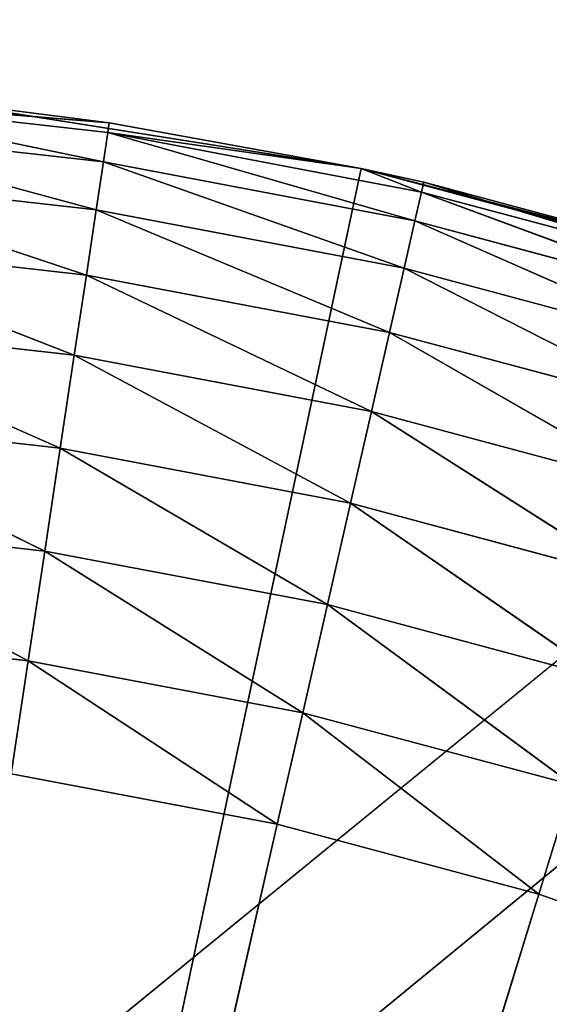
# Model space of a CAD drawing. Extents: x 0.2 to 26.4, y 0 to 13.
# Tile 230 of 256: x 17.8583 to 17.9387, y 7.0492 to 7.1987. Entities that reach past the tile are written whole.
import ezdxf

# ---------------------------------------------------------------- set-up
doc = ezdxf.new("R2010")
doc.units = 0
doc.header["$LTSCALE"] = 2.54
doc.layers.get('0').update_dxf_attribs({"color": 13, "linetype": 'CONTINUOUS'})

# ---------------------------------------------------------------- blocks, each defined once
blk = doc.blocks.new('POJEMNIK_NA_R_CZNIKI_PAPIE')
at = {"color": 0}
for p, q in [((17.65534, 6.86921, 17.55), (24.97505, 12.84032, 17.55)), ((17.65534, 6.86921, 17.55), (24.97505, 12.84032, 17.55)), ((17.71427, 6.885, 17.55), (24.97505, 12.84032, 17.55)), ((17.71427, 6.885, 17.55), (24.97505, 12.84032, 17.55)), ((17.87102, 7.1771, 17.9842), (17.82351, 7.18699, 17.96736)), ((17.87102, 7.1771, 17.9842), (17.82351, 7.18699, 17.96736)), ((17.8717, 7.18156, 17.96736), (17.82351, 7.18699, 17.96736)), ((17.87192, 7.18306, 17.95), (17.82351, 7.18699, 17.96736)), ((17.8717, 7.18156, 17.96736), (17.82351, 7.18699, 17.96736)), ((17.87192, 7.18306, 17.95), (17.82351, 7.18699, 17.96736)), ((17.91019, 7.17612, 17.55), (17.84299, 7.18676, 17.55)), ((17.84299, 7.18676, 17.55), (17.87192, 7.18306, 17.95)), ((17.84299, 7.18676, 17.55), (17.87192, 7.18306, 17.95)), ((17.84299, 7.18676, 17.95), (17.87192, 7.18306, 17.95)), ((17.91019, 7.17612, 17.55), (17.84299, 7.18676, 17.55)), ((17.84299, 7.18676, 17.95), (17.87192, 7.18306, 17.95)), ((17.87192, 7.18306, 17.95), (17.8717, 7.18156, 17.96736)), ((17.87192, 7.18306, 17.95), (17.8717, 7.18156, 17.96736)), ((17.91019, 7.17612, 17.55), (17.87192, 7.18306, 17.95)), ((17.87192, 7.18306, 17.95), (17.91019, 7.17612, 17.95)), ((17.91019, 7.17612, 17.55), (17.87192, 7.18306, 17.95)), ((17.87192, 7.18306, 17.95), (17.91019, 7.17612, 17.95)), ((17.86993, 7.16981, 18), (17.82317, 7.18249, 17.9842)), ((17.86993, 7.16981, 18), (17.82317, 7.18249, 17.9842)), ((17.87102, 7.1771, 17.9842), (17.82317, 7.18249, 17.9842)), ((17.87102, 7.1771, 17.9842), (17.82317, 7.18249, 17.9842)), ((17.87102, 7.1771, 17.9842), (17.8717, 7.18156, 17.96736)), ((17.87102, 7.1771, 17.9842), (17.8717, 7.18156, 17.96736)), ((17.8717, 7.18156, 17.96736), (17.91019, 7.17612, 17.95)), ((17.8717, 7.18156, 17.96736), (17.91019, 7.17612, 17.95)), ((17.8717, 7.18156, 17.96736), (17.91935, 7.17254, 17.96736)), ((17.8717, 7.18156, 17.96736), (17.91935, 7.17254, 17.96736)), ((17.8717, 7.18156, 17.96736), (17.91834, 7.16814, 17.9842)), ((17.8717, 7.18156, 17.96736), (17.91834, 7.16814, 17.9842)), ((17.86993, 7.16981, 18), (17.87102, 7.1771, 17.9842)), ((17.86993, 7.16981, 18), (17.87102, 7.1771, 17.9842)), ((17.87102, 7.1771, 17.9842), (17.91834, 7.16814, 17.9842)), ((17.87102, 7.1771, 17.9842), (17.91834, 7.16814, 17.9842)), ((17.87102, 7.1771, 17.9842), (17.9167, 7.16096, 18)), ((17.87102, 7.1771, 17.9842), (17.9167, 7.16096, 18)), ((17.91019, 7.17612, 17.55), (17.77505, 6.54032, 17.55)), ((17.91019, 7.17612, 17.55), (17.77505, 6.54032, 17.55)), ((17.86844, 7.15993, 18.01428), (17.82262, 7.17514, 18)), ((17.86844, 7.15993, 18.01428), (17.82262, 7.17514, 18)), ((17.86993, 7.16981, 18), (17.82262, 7.17514, 18)), ((17.86993, 7.16981, 18), (17.82262, 7.17514, 18)), ((17.91019, 7.17612, 17.95), (17.91968, 7.17402, 17.95)), ((17.91968, 7.17402, 17.95), (17.91019, 7.17612, 17.55)), ((17.91019, 7.17612, 17.55), (17.91019, 7.17612, 17.95)), ((17.91968, 7.17402, 17.95), (17.91019, 7.17612, 17.55)), ((17.96664, 7.16144, 17.95), (17.91019, 7.17612, 17.55)), ((17.96664, 7.16144, 17.95), (17.91019, 7.17612, 17.55)), ((17.97591, 7.15851, 17.55), (17.91019, 7.17612, 17.55)), ((17.91019, 7.17612, 17.55), (17.91019, 7.17612, 17.95)), ((17.97591, 7.15851, 17.55), (17.91019, 7.17612, 17.55)), ((17.91019, 7.17612, 17.95), (17.91968, 7.17402, 17.95)), ((17.91019, 7.17612, 17.95), (17.91935, 7.17254, 17.96736)), ((17.91019, 7.17612, 17.95), (17.91935, 7.17254, 17.96736)), ((17.91935, 7.17254, 17.96736), (17.91968, 7.17402, 17.95)), ((17.91935, 7.17254, 17.96736), (17.91968, 7.17402, 17.95)), ((17.91968, 7.17402, 17.95), (17.96664, 7.16144, 17.95)), ((17.96619, 7.15999, 17.96736), (17.91968, 7.17402, 17.95)), ((17.96619, 7.15999, 17.96736), (17.91968, 7.17402, 17.95)), ((17.91968, 7.17402, 17.95), (17.96664, 7.16144, 17.95)), ((17.91834, 7.16814, 17.9842), (17.91935, 7.17254, 17.96736)), ((17.91834, 7.16814, 17.9842), (17.91935, 7.17254, 17.96736)), ((17.96486, 7.15568, 17.9842), (17.91935, 7.17254, 17.96736)), ((17.96486, 7.15568, 17.9842), (17.91935, 7.17254, 17.96736)), ((17.96619, 7.15999, 17.96736), (17.91935, 7.17254, 17.96736)), ((17.96619, 7.15999, 17.96736), (17.91935, 7.17254, 17.96736)), ((17.86844, 7.15993, 18.01428), (17.86993, 7.16981, 18)), ((17.86844, 7.15993, 18.01428), (17.86993, 7.16981, 18)), ((17.86993, 7.16981, 18), (17.9167, 7.16096, 18)), ((17.86993, 7.16981, 18), (17.9167, 7.16096, 18)), ((17.86993, 7.16981, 18), (17.91448, 7.15121, 18.01428)), ((17.86993, 7.16981, 18), (17.91448, 7.15121, 18.01428)), ((17.9167, 7.16096, 18), (17.91834, 7.16814, 17.9842)), ((17.9167, 7.16096, 18), (17.91834, 7.16814, 17.9842)), ((17.96269, 7.14864, 18), (17.91834, 7.16814, 17.9842)), ((17.96269, 7.14864, 18), (17.91834, 7.16814, 17.9842)), ((17.96486, 7.15568, 17.9842), (17.91834, 7.16814, 17.9842)), ((17.96486, 7.15568, 17.9842), (17.91834, 7.16814, 17.9842)), ((17.8666, 7.14774, 18.02661), (17.82187, 7.16517, 18.01428)), ((17.8666, 7.14774, 18.02661), (17.82187, 7.16517, 18.01428)), ((17.86844, 7.15993, 18.01428), (17.82187, 7.16517, 18.01428)), ((17.86844, 7.15993, 18.01428), (17.82187, 7.16517, 18.01428)), ((17.91448, 7.15121, 18.01428), (17.9167, 7.16096, 18)), ((17.91448, 7.15121, 18.01428), (17.9167, 7.16096, 18)), ((17.95974, 7.13909, 18.01428), (17.9167, 7.16096, 18)), ((17.95974, 7.13909, 18.01428), (17.9167, 7.16096, 18)), ((17.96269, 7.14864, 18), (17.9167, 7.16096, 18)), ((17.96269, 7.14864, 18), (17.9167, 7.16096, 18)), ((17.8666, 7.14774, 18.02661), (17.86844, 7.15993, 18.01428)), ((17.8666, 7.14774, 18.02661), (17.86844, 7.15993, 18.01428)), ((17.86844, 7.15993, 18.01428), (17.91448, 7.15121, 18.01428)), ((17.86844, 7.15993, 18.01428), (17.91448, 7.15121, 18.01428)), ((17.86844, 7.15993, 18.01428), (17.91174, 7.1392, 18.02661)), ((17.86844, 7.15993, 18.01428), (17.91174, 7.1392, 18.02661)), ((17.86447, 7.13362, 18.0366), (17.82095, 7.15288, 18.02661)), ((17.86447, 7.13362, 18.0366), (17.82095, 7.15288, 18.02661)), ((17.8666, 7.14774, 18.02661), (17.82095, 7.15288, 18.02661)), ((17.8666, 7.14774, 18.02661), (17.82095, 7.15288, 18.02661)), ((17.91174, 7.1392, 18.02661), (17.91448, 7.15121, 18.01428)), ((17.91174, 7.1392, 18.02661), (17.91448, 7.15121, 18.01428)), ((17.95611, 7.12731, 18.02661), (17.91448, 7.15121, 18.01428)), ((17.95611, 7.12731, 18.02661), (17.91448, 7.15121, 18.01428)), ((17.95974, 7.13909, 18.01428), (17.91448, 7.15121, 18.01428)), ((17.95974, 7.13909, 18.01428), (17.91448, 7.15121, 18.01428)), ((17.86447, 7.13362, 18.0366), (17.8666, 7.14774, 18.02661)), ((17.86447, 7.13362, 18.0366), (17.8666, 7.14774, 18.02661)), ((17.8666, 7.14774, 18.02661), (17.91174, 7.1392, 18.02661)), ((17.8666, 7.14774, 18.02661), (17.91174, 7.1392, 18.02661)), ((17.8666, 7.14774, 18.02661), (17.90856, 7.12528, 18.0366)), ((17.8666, 7.14774, 18.02661), (17.90856, 7.12528, 18.0366)), ((17.90856, 7.12528, 18.0366), (17.91174, 7.1392, 18.02661)), ((17.90856, 7.12528, 18.0366), (17.91174, 7.1392, 18.02661)), ((17.9519, 7.11366, 18.0366), (17.91174, 7.1392, 18.02661)), ((17.9519, 7.11366, 18.0366), (17.91174, 7.1392, 18.02661)), ((17.95611, 7.12731, 18.02661), (17.91174, 7.1392, 18.02661)), ((17.95611, 7.12731, 18.02661), (17.91174, 7.1392, 18.02661)), ((17.86212, 7.118, 18.04397), (17.81988, 7.13864, 18.0366)), ((17.86212, 7.118, 18.04397), (17.81988, 7.13864, 18.0366)), ((17.86447, 7.13362, 18.0366), (17.81988, 7.13864, 18.0366)), ((17.86447, 7.13362, 18.0366), (17.81988, 7.13864, 18.0366)), ((17.86212, 7.118, 18.04397), (17.86447, 7.13362, 18.0366)), ((17.86212, 7.118, 18.04397), (17.86447, 7.13362, 18.0366)), ((17.86447, 7.13362, 18.0366), (17.90856, 7.12528, 18.0366)), ((17.86447, 7.13362, 18.0366), (17.90856, 7.12528, 18.0366)), ((17.86447, 7.13362, 18.0366), (17.90504, 7.10987, 18.04397)), ((17.86447, 7.13362, 18.0366), (17.90504, 7.10987, 18.04397)), ((17.90504, 7.10987, 18.04397), (17.90856, 7.12528, 18.0366)), ((17.90504, 7.10987, 18.04397), (17.90856, 7.12528, 18.0366)), ((17.94724, 7.09857, 18.04397), (17.90856, 7.12528, 18.0366)), ((17.94724, 7.09857, 18.04397), (17.90856, 7.12528, 18.0366)), ((17.9519, 7.11366, 18.0366), (17.90856, 7.12528, 18.0366)), ((17.9519, 7.11366, 18.0366), (17.90856, 7.12528, 18.0366)), ((17.85961, 7.10135, 18.04848), (17.8187, 7.12289, 18.04397)), ((17.85961, 7.10135, 18.04848), (17.8187, 7.12289, 18.04397)), ((17.86212, 7.118, 18.04397), (17.8187, 7.12289, 18.04397)), ((17.86212, 7.118, 18.04397), (17.8187, 7.12289, 18.04397)), ((17.85961, 7.10135, 18.04848), (17.86212, 7.118, 18.04397)), ((17.85961, 7.10135, 18.04848), (17.86212, 7.118, 18.04397)), ((17.86212, 7.118, 18.04397), (17.90504, 7.10987, 18.04397)), ((17.86212, 7.118, 18.04397), (17.90504, 7.10987, 18.04397)), ((17.86212, 7.118, 18.04397), (17.9013, 7.09346, 18.04848)), ((17.86212, 7.118, 18.04397), (17.9013, 7.09346, 18.04848)), ((17.9013, 7.09346, 18.04848), (17.90504, 7.10987, 18.04397)), ((17.9013, 7.09346, 18.04848), (17.90504, 7.10987, 18.04397)), ((17.94228, 7.08248, 18.04848), (17.90504, 7.10987, 18.04397)), ((17.94228, 7.08248, 18.04848), (17.90504, 7.10987, 18.04397)), ((17.94724, 7.09857, 18.04397), (17.90504, 7.10987, 18.04397)), ((17.94724, 7.09857, 18.04397), (17.90504, 7.10987, 18.04397)), ((17.85961, 7.10135, 18.04848), (17.81745, 7.1061, 18.04848)), ((17.85961, 7.10135, 18.04848), (17.81745, 7.1061, 18.04848)), ((17.85702, 7.08418, 18.05), (17.85961, 7.10135, 18.04848)), ((17.85702, 7.08418, 18.05), (17.85961, 7.10135, 18.04848)), ((17.85961, 7.10135, 18.04848), (17.9013, 7.09346, 18.04848)), ((17.85961, 7.10135, 18.04848), (17.9013, 7.09346, 18.04848)), ((17.85961, 7.10135, 18.04848), (17.89743, 7.07653, 18.05)), ((17.85961, 7.10135, 18.04848), (17.89743, 7.07653, 18.05)), ((17.89743, 7.07653, 18.05), (17.9013, 7.09346, 18.04848)), ((17.89743, 7.07653, 18.05), (17.9013, 7.09346, 18.04848)), ((17.93716, 7.06588, 18.05), (17.9013, 7.09346, 18.04848)), ((17.93716, 7.06588, 18.05), (17.9013, 7.09346, 18.04848)), ((17.94228, 7.08248, 18.04848), (17.9013, 7.09346, 18.04848)), ((17.94228, 7.08248, 18.04848), (17.9013, 7.09346, 18.04848)), ((17.89743, 7.07653, 18.05), (17.85702, 7.08418, 18.05)), ((17.89743, 7.07653, 18.05), (17.85702, 7.08418, 18.05)), ((17.93716, 7.06588, 18.05), (17.94228, 7.08248, 18.04848)), ((17.93716, 7.06588, 18.05), (17.94228, 7.08248, 18.04848)), ((17.89743, 7.07653, 18.05), (17.77505, 6.54032, 18.05)), ((17.89743, 7.07653, 18.05), (17.77505, 6.54032, 18.05)), ((17.93716, 7.06588, 18.05), (17.89743, 7.07653, 18.05)), ((17.93716, 7.06588, 18.05), (17.89743, 7.07653, 18.05)), ((17.93716, 7.06588, 18.05), (17.77505, 6.54032, 18.05)), ((17.93716, 7.06588, 18.05), (17.77505, 6.54032, 18.05)), ((17.97598, 7.0523, 18.05), (17.93716, 7.06588, 18.05)), ((17.97598, 7.0523, 18.05), (17.93716, 7.06588, 18.05))]:
    blk.add_line(p, q, dxfattribs=at)
mesh = blk.add_polyface(dxfattribs=at)
corners = [(24.97505, 12.84032, 17.45), (17.89475, 6.86921, 17.45), (1.57505, 12.84032, 17.45)]
mesh.append_faces([[corners[k] for k in face] for face in [(0, 1, 2)]], dxfattribs={"color": 0})
mesh = blk.add_polyface(dxfattribs=at)
corners = [(17.89475, 6.86921, 17.45), (17.83582, 6.885, 17.45), (1.57505, 12.84032, 17.45)]
mesh.append_faces([[corners[k] for k in face] for face in [(0, 1, 2)]], dxfattribs={"color": 0})
mesh = blk.add_polyface(dxfattribs=at)
corners = [(24.97505, 12.84032, 17.55), (1.57505, 12.84032, 17.55), (8.65534, 6.86921, 17.55)]
mesh.append_faces([[corners[k] for k in face] for face in [(0, 1, 2)]], dxfattribs={"color": 0})
mesh = blk.add_polyface(dxfattribs=at)
corners = [(24.97505, 12.84032, 17.55), (8.65534, 6.86921, 17.55), (8.71427, 6.885, 17.55)]
mesh.append_faces([[corners[k] for k in face] for face in [(0, 1, 2)]], dxfattribs={"color": 0})
mesh = blk.add_polyface(dxfattribs=at)
corners = [(24.97505, 12.84032, 17.55), (8.71427, 6.885, 17.55), (8.77505, 6.89032, 17.55)]
mesh.append_faces([[corners[k] for k in face] for face in [(0, 1, 2)]], dxfattribs={"color": 0})
mesh = blk.add_polyface(dxfattribs=at)
corners = [(24.97505, 12.84032, 17.55), (8.77505, 6.89032, 17.55), (17.65534, 6.86921, 17.55)]
mesh.append_faces([[corners[k] for k in face] for face in [(0, 1, 2)]], dxfattribs={"color": 0})
mesh = blk.add_polyface(dxfattribs=at)
corners = [(24.97505, 12.84032, 17.55), (17.65534, 6.86921, 17.55), (17.71427, 6.885, 17.55)]
mesh.append_faces([[corners[k] for k in face] for face in [(0, 1, 2)]], dxfattribs={"color": 0})
mesh = blk.add_polyface(dxfattribs=at)
corners = [(24.97505, 12.84032, 17.55), (17.71427, 6.885, 17.55), (17.77505, 6.89032, 17.55)]
mesh.append_faces([[corners[k] for k in face] for face in [(0, 1, 2)]], dxfattribs={"color": 0})
mesh = blk.add_polyface(dxfattribs=at)
corners = [(24.97505, 12.84032, 17.55), (17.77505, 6.89032, 17.55), (17.83582, 6.885, 17.55)]
mesh.append_faces([[corners[k] for k in face] for face in [(0, 1, 2)]], dxfattribs={"color": 0})
mesh = blk.add_polyface(dxfattribs=at)
corners = [(24.97505, 12.84032, 17.55), (17.83582, 6.885, 17.55), (17.89475, 6.86921, 17.55)]
mesh.append_faces([[corners[k] for k in face] for face in [(0, 1, 2)]], dxfattribs={"color": 0})
mesh = blk.add_polyface(dxfattribs=at)
corners = [(24.97505, 12.84032, 17.45), (17.95005, 6.84343, 17.45), (17.89475, 6.86921, 17.45)]
mesh.append_faces([[corners[k] for k in face] for face in [(0, 1, 2)]], dxfattribs={"color": 0})
mesh = blk.add_polyface(dxfattribs=at)
corners = [(24.97505, 12.84032, 17.55), (17.89475, 6.86921, 17.55), (17.95005, 6.84343, 17.55)]
mesh.append_faces([[corners[k] for k in face] for face in [(0, 1, 2)]], dxfattribs={"color": 0})
mesh = blk.add_polyface(dxfattribs=at)
corners = [(17.91019, 7.17612, 17.55), (17.77505, 6.54032, 17.55), (17.84299, 7.18676, 17.55)]
mesh.append_faces([[corners[k] for k in face] for face in [(0, 1, 2)]], dxfattribs={"color": 0})
mesh = blk.add_polyface(dxfattribs=at)
corners = [(17.87102, 7.1771, 17.9842), (17.82351, 7.18699, 17.96736), (17.82317, 7.18249, 17.9842)]
mesh.append_faces([[corners[k] for k in face] for face in [(0, 1, 2)]], dxfattribs={"color": 0})
mesh = blk.add_polyface(dxfattribs=at)
corners = [(17.87102, 7.1771, 17.9842), (17.8717, 7.18156, 17.96736), (17.82351, 7.18699, 17.96736)]
mesh.append_faces([[corners[k] for k in face] for face in [(0, 1, 2)]], dxfattribs={"color": 0})
mesh = blk.add_polyface(dxfattribs=at)
corners = [(17.8717, 7.18156, 17.96736), (17.87192, 7.18306, 17.95), (17.82351, 7.18699, 17.96736)]
mesh.append_faces([[corners[k] for k in face] for face in [(0, 1, 2)]], dxfattribs={"color": 0})
mesh = blk.add_polyface(dxfattribs=at)
corners = [(17.82351, 7.18699, 17.96736), (17.87192, 7.18306, 17.95), (17.84299, 7.18676, 17.95)]
mesh.append_faces([[corners[k] for k in face] for face in [(0, 1, 2)]], dxfattribs={"color": 0})
mesh = blk.add_polyface(dxfattribs=at)
corners = [(17.87192, 7.18306, 17.95), (17.91019, 7.17612, 17.55), (17.84299, 7.18676, 17.55)]
mesh.append_faces([[corners[k] for k in face] for face in [(0, 1, 2)]], dxfattribs={"color": 0})
mesh = blk.add_polyface(dxfattribs=at)
corners = [(17.87192, 7.18306, 17.95), (17.84299, 7.18676, 17.55), (17.84299, 7.18676, 17.95)]
mesh.append_faces([[corners[k] for k in face] for face in [(0, 1, 2)]], dxfattribs={"color": 0})
mesh = blk.add_polyface(dxfattribs=at)
corners = [(17.8717, 7.18156, 17.96736), (17.91019, 7.17612, 17.95), (17.87192, 7.18306, 17.95)]
mesh.append_faces([[corners[k] for k in face] for face in [(0, 1, 2)]], dxfattribs={"color": 0})
mesh = blk.add_polyface(dxfattribs=at)
corners = [(17.91019, 7.17612, 17.95), (17.91019, 7.17612, 17.55), (17.87192, 7.18306, 17.95)]
mesh.append_faces([[corners[k] for k in face] for face in [(0, 1, 2)]], dxfattribs={"color": 0})
mesh = blk.add_polyface(dxfattribs=at)
corners = [(17.86993, 7.16981, 18), (17.82317, 7.18249, 17.9842), (17.82262, 7.17514, 18)]
mesh.append_faces([[corners[k] for k in face] for face in [(0, 1, 2)]], dxfattribs={"color": 0})
mesh = blk.add_polyface(dxfattribs=at)
corners = [(17.86993, 7.16981, 18), (17.87102, 7.1771, 17.9842), (17.82317, 7.18249, 17.9842)]
mesh.append_faces([[corners[k] for k in face] for face in [(0, 1, 2)]], dxfattribs={"color": 0})
mesh = blk.add_polyface(dxfattribs=at)
corners = [(17.91834, 7.16814, 17.9842), (17.8717, 7.18156, 17.96736), (17.87102, 7.1771, 17.9842)]
mesh.append_faces([[corners[k] for k in face] for face in [(0, 1, 2)]], dxfattribs={"color": 0})
mesh = blk.add_polyface(dxfattribs=at)
corners = [(17.91935, 7.17254, 17.96736), (17.91019, 7.17612, 17.95), (17.8717, 7.18156, 17.96736)]
mesh.append_faces([[corners[k] for k in face] for face in [(0, 1, 2)]], dxfattribs={"color": 0})
mesh = blk.add_polyface(dxfattribs=at)
corners = [(17.91834, 7.16814, 17.9842), (17.91935, 7.17254, 17.96736), (17.8717, 7.18156, 17.96736)]
mesh.append_faces([[corners[k] for k in face] for face in [(0, 1, 2)]], dxfattribs={"color": 0})
mesh = blk.add_polyface(dxfattribs=at)
corners = [(17.9167, 7.16096, 18), (17.87102, 7.1771, 17.9842), (17.86993, 7.16981, 18)]
mesh.append_faces([[corners[k] for k in face] for face in [(0, 1, 2)]], dxfattribs={"color": 0})
mesh = blk.add_polyface(dxfattribs=at)
corners = [(17.9167, 7.16096, 18), (17.91834, 7.16814, 17.9842), (17.87102, 7.1771, 17.9842)]
mesh.append_faces([[corners[k] for k in face] for face in [(0, 1, 2)]], dxfattribs={"color": 0})
mesh = blk.add_polyface(dxfattribs=at)
corners = [(17.97591, 7.15851, 17.55), (17.77505, 6.54032, 17.55), (17.91019, 7.17612, 17.55)]
mesh.append_faces([[corners[k] for k in face] for face in [(0, 1, 2)]], dxfattribs={"color": 0})
mesh = blk.add_polyface(dxfattribs=at)
corners = [(17.86844, 7.15993, 18.01428), (17.82262, 7.17514, 18), (17.82187, 7.16517, 18.01428)]
mesh.append_faces([[corners[k] for k in face] for face in [(0, 1, 2)]], dxfattribs={"color": 0})
mesh = blk.add_polyface(dxfattribs=at)
corners = [(17.86844, 7.15993, 18.01428), (17.86993, 7.16981, 18), (17.82262, 7.17514, 18)]
mesh.append_faces([[corners[k] for k in face] for face in [(0, 1, 2)]], dxfattribs={"color": 0})
mesh = blk.add_polyface(dxfattribs=at)
corners = [(17.91968, 7.17402, 17.95), (17.91019, 7.17612, 17.55), (17.91019, 7.17612, 17.95)]
mesh.append_faces([[corners[k] for k in face] for face in [(0, 1, 2)]], dxfattribs={"color": 0})
mesh = blk.add_polyface(dxfattribs=at)
corners = [(17.96664, 7.16144, 17.95), (17.91019, 7.17612, 17.55), (17.91968, 7.17402, 17.95)]
mesh.append_faces([[corners[k] for k in face] for face in [(0, 1, 2)]], dxfattribs={"color": 0})
mesh = blk.add_polyface(dxfattribs=at)
corners = [(17.96664, 7.16144, 17.95), (17.97591, 7.15851, 17.55), (17.91019, 7.17612, 17.55)]
mesh.append_faces([[corners[k] for k in face] for face in [(0, 1, 2)]], dxfattribs={"color": 0})
mesh = blk.add_polyface(dxfattribs=at)
corners = [(17.91935, 7.17254, 17.96736), (17.91968, 7.17402, 17.95), (17.91019, 7.17612, 17.95)]
mesh.append_faces([[corners[k] for k in face] for face in [(0, 1, 2)]], dxfattribs={"color": 0})
mesh = blk.add_polyface(dxfattribs=at)
corners = [(17.96619, 7.15999, 17.96736), (17.91968, 7.17402, 17.95), (17.91935, 7.17254, 17.96736)]
mesh.append_faces([[corners[k] for k in face] for face in [(0, 1, 2)]], dxfattribs={"color": 0})
mesh = blk.add_polyface(dxfattribs=at)
corners = [(17.96619, 7.15999, 17.96736), (17.96664, 7.16144, 17.95), (17.91968, 7.17402, 17.95)]
mesh.append_faces([[corners[k] for k in face] for face in [(0, 1, 2)]], dxfattribs={"color": 0})
mesh = blk.add_polyface(dxfattribs=at)
corners = [(17.96486, 7.15568, 17.9842), (17.91935, 7.17254, 17.96736), (17.91834, 7.16814, 17.9842)]
mesh.append_faces([[corners[k] for k in face] for face in [(0, 1, 2)]], dxfattribs={"color": 0})
mesh = blk.add_polyface(dxfattribs=at)
corners = [(17.96486, 7.15568, 17.9842), (17.96619, 7.15999, 17.96736), (17.91935, 7.17254, 17.96736)]
mesh.append_faces([[corners[k] for k in face] for face in [(0, 1, 2)]], dxfattribs={"color": 0})
mesh = blk.add_polyface(dxfattribs=at)
corners = [(17.91448, 7.15121, 18.01428), (17.86993, 7.16981, 18), (17.86844, 7.15993, 18.01428)]
mesh.append_faces([[corners[k] for k in face] for face in [(0, 1, 2)]], dxfattribs={"color": 0})
mesh = blk.add_polyface(dxfattribs=at)
corners = [(17.91448, 7.15121, 18.01428), (17.9167, 7.16096, 18), (17.86993, 7.16981, 18)]
mesh.append_faces([[corners[k] for k in face] for face in [(0, 1, 2)]], dxfattribs={"color": 0})
mesh = blk.add_polyface(dxfattribs=at)
corners = [(17.96269, 7.14864, 18), (17.91834, 7.16814, 17.9842), (17.9167, 7.16096, 18)]
mesh.append_faces([[corners[k] for k in face] for face in [(0, 1, 2)]], dxfattribs={"color": 0})
mesh = blk.add_polyface(dxfattribs=at)
corners = [(17.96269, 7.14864, 18), (17.96486, 7.15568, 17.9842), (17.91834, 7.16814, 17.9842)]
mesh.append_faces([[corners[k] for k in face] for face in [(0, 1, 2)]], dxfattribs={"color": 0})
mesh = blk.add_polyface(dxfattribs=at)
corners = [(17.8666, 7.14774, 18.02661), (17.82187, 7.16517, 18.01428), (17.82095, 7.15288, 18.02661)]
mesh.append_faces([[corners[k] for k in face] for face in [(0, 1, 2)]], dxfattribs={"color": 0})
mesh = blk.add_polyface(dxfattribs=at)
corners = [(17.86844, 7.15993, 18.01428), (17.82187, 7.16517, 18.01428), (17.8666, 7.14774, 18.02661)]
mesh.append_faces([[corners[k] for k in face] for face in [(0, 1, 2)]], dxfattribs={"color": 0})
mesh = blk.add_polyface(dxfattribs=at)
corners = [(17.95974, 7.13909, 18.01428), (17.9167, 7.16096, 18), (17.91448, 7.15121, 18.01428)]
mesh.append_faces([[corners[k] for k in face] for face in [(0, 1, 2)]], dxfattribs={"color": 0})
mesh = blk.add_polyface(dxfattribs=at)
corners = [(17.95974, 7.13909, 18.01428), (17.96269, 7.14864, 18), (17.9167, 7.16096, 18)]
mesh.append_faces([[corners[k] for k in face] for face in [(0, 1, 2)]], dxfattribs={"color": 0})
mesh = blk.add_polyface(dxfattribs=at)
corners = [(17.91174, 7.1392, 18.02661), (17.86844, 7.15993, 18.01428), (17.8666, 7.14774, 18.02661)]
mesh.append_faces([[corners[k] for k in face] for face in [(0, 1, 2)]], dxfattribs={"color": 0})
mesh = blk.add_polyface(dxfattribs=at)
corners = [(17.91448, 7.15121, 18.01428), (17.86844, 7.15993, 18.01428), (17.91174, 7.1392, 18.02661)]
mesh.append_faces([[corners[k] for k in face] for face in [(0, 1, 2)]], dxfattribs={"color": 0})
mesh = blk.add_polyface(dxfattribs=at)
corners = [(18.03942, 7.13412, 17.55), (17.77505, 6.54032, 17.55), (17.97591, 7.15851, 17.55)]
mesh.append_faces([[corners[k] for k in face] for face in [(0, 1, 2)]], dxfattribs={"color": 0})
mesh = blk.add_polyface(dxfattribs=at)
corners = [(17.86447, 7.13362, 18.0366), (17.82095, 7.15288, 18.02661), (17.81988, 7.13864, 18.0366)]
mesh.append_faces([[corners[k] for k in face] for face in [(0, 1, 2)]], dxfattribs={"color": 0})
mesh = blk.add_polyface(dxfattribs=at)
corners = [(17.8666, 7.14774, 18.02661), (17.82095, 7.15288, 18.02661), (17.86447, 7.13362, 18.0366)]
mesh.append_faces([[corners[k] for k in face] for face in [(0, 1, 2)]], dxfattribs={"color": 0})
mesh = blk.add_polyface(dxfattribs=at)
corners = [(17.95611, 7.12731, 18.02661), (17.91448, 7.15121, 18.01428), (17.91174, 7.1392, 18.02661)]
mesh.append_faces([[corners[k] for k in face] for face in [(0, 1, 2)]], dxfattribs={"color": 0})
mesh = blk.add_polyface(dxfattribs=at)
corners = [(17.95974, 7.13909, 18.01428), (17.91448, 7.15121, 18.01428), (17.95611, 7.12731, 18.02661)]
mesh.append_faces([[corners[k] for k in face] for face in [(0, 1, 2)]], dxfattribs={"color": 0})
mesh = blk.add_polyface(dxfattribs=at)
corners = [(17.90856, 7.12528, 18.0366), (17.8666, 7.14774, 18.02661), (17.86447, 7.13362, 18.0366)]
mesh.append_faces([[corners[k] for k in face] for face in [(0, 1, 2)]], dxfattribs={"color": 0})
mesh = blk.add_polyface(dxfattribs=at)
corners = [(17.91174, 7.1392, 18.02661), (17.8666, 7.14774, 18.02661), (17.90856, 7.12528, 18.0366)]
mesh.append_faces([[corners[k] for k in face] for face in [(0, 1, 2)]], dxfattribs={"color": 0})
mesh = blk.add_polyface(dxfattribs=at)
corners = [(17.9519, 7.11366, 18.0366), (17.91174, 7.1392, 18.02661), (17.90856, 7.12528, 18.0366)]
mesh.append_faces([[corners[k] for k in face] for face in [(0, 1, 2)]], dxfattribs={"color": 0})
mesh = blk.add_polyface(dxfattribs=at)
corners = [(17.95611, 7.12731, 18.02661), (17.91174, 7.1392, 18.02661), (17.9519, 7.11366, 18.0366)]
mesh.append_faces([[corners[k] for k in face] for face in [(0, 1, 2)]], dxfattribs={"color": 0})
mesh = blk.add_polyface(dxfattribs=at)
corners = [(17.86212, 7.118, 18.04397), (17.81988, 7.13864, 18.0366), (17.8187, 7.12289, 18.04397)]
mesh.append_faces([[corners[k] for k in face] for face in [(0, 1, 2)]], dxfattribs={"color": 0})
mesh = blk.add_polyface(dxfattribs=at)
corners = [(17.86447, 7.13362, 18.0366), (17.81988, 7.13864, 18.0366), (17.86212, 7.118, 18.04397)]
mesh.append_faces([[corners[k] for k in face] for face in [(0, 1, 2)]], dxfattribs={"color": 0})
mesh = blk.add_polyface(dxfattribs=at)
corners = [(18.10005, 7.10324, 17.55), (17.77505, 6.54032, 17.55), (18.03942, 7.13412, 17.55)]
mesh.append_faces([[corners[k] for k in face] for face in [(0, 1, 2)]], dxfattribs={"color": 0})
mesh = blk.add_polyface(dxfattribs=at)
corners = [(17.90504, 7.10987, 18.04397), (17.86447, 7.13362, 18.0366), (17.86212, 7.118, 18.04397)]
mesh.append_faces([[corners[k] for k in face] for face in [(0, 1, 2)]], dxfattribs={"color": 0})
mesh = blk.add_polyface(dxfattribs=at)
corners = [(17.90856, 7.12528, 18.0366), (17.86447, 7.13362, 18.0366), (17.90504, 7.10987, 18.04397)]
mesh.append_faces([[corners[k] for k in face] for face in [(0, 1, 2)]], dxfattribs={"color": 0})
mesh = blk.add_polyface(dxfattribs=at)
corners = [(17.94724, 7.09857, 18.04397), (17.90856, 7.12528, 18.0366), (17.90504, 7.10987, 18.04397)]
mesh.append_faces([[corners[k] for k in face] for face in [(0, 1, 2)]], dxfattribs={"color": 0})
mesh = blk.add_polyface(dxfattribs=at)
corners = [(17.9519, 7.11366, 18.0366), (17.90856, 7.12528, 18.0366), (17.94724, 7.09857, 18.04397)]
mesh.append_faces([[corners[k] for k in face] for face in [(0, 1, 2)]], dxfattribs={"color": 0})
mesh = blk.add_polyface(dxfattribs=at)
corners = [(17.85961, 7.10135, 18.04848), (17.8187, 7.12289, 18.04397), (17.81745, 7.1061, 18.04848)]
mesh.append_faces([[corners[k] for k in face] for face in [(0, 1, 2)]], dxfattribs={"color": 0})
mesh = blk.add_polyface(dxfattribs=at)
corners = [(17.86212, 7.118, 18.04397), (17.8187, 7.12289, 18.04397), (17.85961, 7.10135, 18.04848)]
mesh.append_faces([[corners[k] for k in face] for face in [(0, 1, 2)]], dxfattribs={"color": 0})
mesh = blk.add_polyface(dxfattribs=at)
corners = [(17.9013, 7.09346, 18.04848), (17.86212, 7.118, 18.04397), (17.85961, 7.10135, 18.04848)]
mesh.append_faces([[corners[k] for k in face] for face in [(0, 1, 2)]], dxfattribs={"color": 0})
mesh = blk.add_polyface(dxfattribs=at)
corners = [(17.90504, 7.10987, 18.04397), (17.86212, 7.118, 18.04397), (17.9013, 7.09346, 18.04848)]
mesh.append_faces([[corners[k] for k in face] for face in [(0, 1, 2)]], dxfattribs={"color": 0})
mesh = blk.add_polyface(dxfattribs=at)
corners = [(17.94228, 7.08248, 18.04848), (17.90504, 7.10987, 18.04397), (17.9013, 7.09346, 18.04848)]
mesh.append_faces([[corners[k] for k in face] for face in [(0, 1, 2)]], dxfattribs={"color": 0})
mesh = blk.add_polyface(dxfattribs=at)
corners = [(17.94724, 7.09857, 18.04397), (17.90504, 7.10987, 18.04397), (17.94228, 7.08248, 18.04848)]
mesh.append_faces([[corners[k] for k in face] for face in [(0, 1, 2)]], dxfattribs={"color": 0})
mesh = blk.add_polyface(dxfattribs=at)
corners = [(17.85961, 7.10135, 18.04848), (17.81745, 7.1061, 18.04848), (17.85702, 7.08418, 18.05)]
mesh.append_faces([[corners[k] for k in face] for face in [(0, 1, 2)]], dxfattribs={"color": 0})
mesh = blk.add_polyface(dxfattribs=at)
corners = [(18.15711, 7.06618, 17.55), (17.77505, 6.54032, 17.55), (18.10005, 7.10324, 17.55)]
mesh.append_faces([[corners[k] for k in face] for face in [(0, 1, 2)]], dxfattribs={"color": 0})
mesh = blk.add_polyface(dxfattribs=at)
corners = [(17.89743, 7.07653, 18.05), (17.85961, 7.10135, 18.04848), (17.85702, 7.08418, 18.05)]
mesh.append_faces([[corners[k] for k in face] for face in [(0, 1, 2)]], dxfattribs={"color": 0})
mesh = blk.add_polyface(dxfattribs=at)
corners = [(17.9013, 7.09346, 18.04848), (17.85961, 7.10135, 18.04848), (17.89743, 7.07653, 18.05)]
mesh.append_faces([[corners[k] for k in face] for face in [(0, 1, 2)]], dxfattribs={"color": 0})
mesh = blk.add_polyface(dxfattribs=at)
corners = [(17.93716, 7.06588, 18.05), (17.9013, 7.09346, 18.04848), (17.89743, 7.07653, 18.05)]
mesh.append_faces([[corners[k] for k in face] for face in [(0, 1, 2)]], dxfattribs={"color": 0})
mesh = blk.add_polyface(dxfattribs=at)
corners = [(17.94228, 7.08248, 18.04848), (17.9013, 7.09346, 18.04848), (17.93716, 7.06588, 18.05)]
mesh.append_faces([[corners[k] for k in face] for face in [(0, 1, 2)]], dxfattribs={"color": 0})
mesh = blk.add_polyface(dxfattribs=at)
corners = [(17.89743, 7.07653, 18.05), (17.85702, 7.08418, 18.05), (17.77505, 6.54032, 18.05)]
mesh.append_faces([[corners[k] for k in face] for face in [(0, 1, 2)]], dxfattribs={"color": 0})
mesh = blk.add_polyface(dxfattribs=at)
corners = [(17.97598, 7.0523, 18.05), (17.94228, 7.08248, 18.04848), (17.93716, 7.06588, 18.05)]
mesh.append_faces([[corners[k] for k in face] for face in [(0, 1, 2)]], dxfattribs={"color": 0})
mesh = blk.add_polyface(dxfattribs=at)
corners = [(17.93716, 7.06588, 18.05), (17.89743, 7.07653, 18.05), (17.77505, 6.54032, 18.05)]
mesh.append_faces([[corners[k] for k in face] for face in [(0, 1, 2)]], dxfattribs={"color": 0})
mesh = blk.add_polyface(dxfattribs=at)
corners = [(18.20998, 7.02336, 17.55), (17.77505, 6.54032, 17.55), (18.15711, 7.06618, 17.55)]
mesh.append_faces([[corners[k] for k in face] for face in [(0, 1, 2)]], dxfattribs={"color": 0})
mesh = blk.add_polyface(dxfattribs=at)
corners = [(17.97598, 7.0523, 18.05), (17.93716, 7.06588, 18.05), (17.77505, 6.54032, 18.05)]
mesh.append_faces([[corners[k] for k in face] for face in [(0, 1, 2)]], dxfattribs={"color": 0})
mesh = blk.add_polyface(dxfattribs=at)
corners = [(18.01368, 7.03585, 18.05), (17.97598, 7.0523, 18.05), (17.77505, 6.54032, 18.05)]
mesh.append_faces([[corners[k] for k in face] for face in [(0, 1, 2)]], dxfattribs={"color": 0})

msp = doc.modelspace()

# ---------------------------------------------------------------- block references
at = {"color": 0}
msp.add_blockref('POJEMNIK_NA_R_CZNIKI_PAPIE', (0, 0), dxfattribs=at)

doc.saveas('drawing.dxf')
